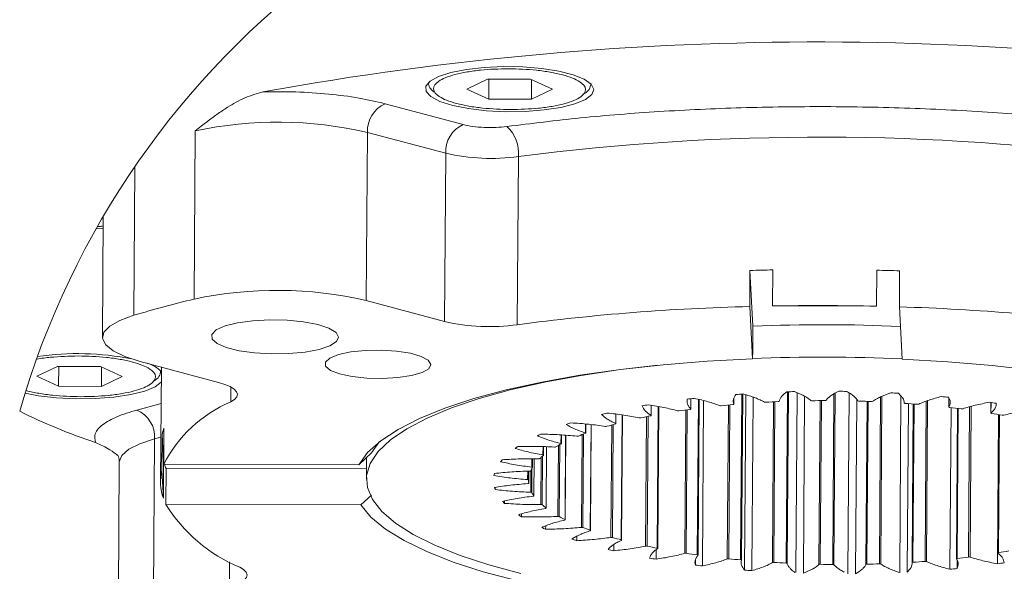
# Model space of a CAD drawing. Header units: millimetres. Extents: x 35 to 405, y 37 to 275.
# Tile 23 of 27: x 339 to 379, y 94 to 117. Entities that reach past the tile are written whole.
import ezdxf

# ---------------------------------------------------------------- set-up
doc = ezdxf.new("R2010")
doc.units = ezdxf.units.MM

msp = doc.modelspace()

# ---------------------------------------------------------------- linework, layer by layer
at = {"color": 7, "linetype": 'Continuous', "lineweight": 18}
for p, q in [((357.394, 113.7628), (358.2301, 114.1588)), ((358.2301, 114.1588), (359.9448, 114.1542)), ((358.2727, 113.3622), (358.2783, 114.1587)), ((359.9448, 114.1542), (360.8235, 113.7536)), ((359.9929, 114.1322), (359.9875, 113.3576)), ((355.8606, 114.0251), (355.8602, 113.9738)), ((358.2727, 113.3622), (357.394, 113.7628)), ((360.8235, 113.7536), (359.9875, 113.3576)), ((362.36, 113.928), (362.3604, 113.9793)), ((359.9875, 113.3576), (358.2727, 113.3622)), ((354.1167, 113.1742), (357.252, 112.3369)), ((346.46, 105.3408), (346.5076, 112.0844)), ((353.3656, 105.2795), (353.4131, 112.0231)), ((356.5484, 111.1858), (353.4131, 112.0231)), ((356.5484, 111.1858), (356.5009, 104.4422)), ((359.4665, 111.0559), (359.419, 104.3124)), ((344.0898, 110.6502), (344.0478, 104.6911)), ((342.8249, 108.6579), (342.7907, 103.813)), ((342.8215, 108.175), (342.5345, 108.1535)), ((368.7343, 105.0451), (368.7444, 106.4902)), ((368.7444, 106.4902), (368.8639, 104.2579)), ((369.662, 106.511), (369.6518, 105.0659)), ((373.8134, 105.0547), (373.8236, 106.4998)), ((374.7437, 106.474), (374.7335, 105.029)), ((356.5009, 104.4422), (353.3656, 105.2795)), ((368.8464, 102.9486), (368.7343, 105.0451)), ((369.6518, 105.0659), (373.8134, 105.0547)), ((374.7335, 105.029), (374.8457, 102.9325)), ((368.8639, 104.2579), (368.8571, 103.2945)), ((368.8571, 103.2945), (368.8464, 102.9486)), ((340.1555, 102.2487), (340.9916, 102.6446)), ((340.9916, 102.6446), (342.7064, 102.64)), ((341.0342, 101.8481), (341.0398, 102.6445)), ((342.7064, 102.64), (343.5851, 102.2394)), ((342.7545, 102.6181), (342.749, 101.8435)), ((344.3063, 102.8392), (347.4415, 102.0019)), ((341.0342, 101.8481), (340.1555, 102.2487)), ((343.5851, 102.2394), (342.749, 101.8435)), ((345.1519, 102.6134), (345.1196, 98.0318)), ((345.1216, 102.4138), (345.1219, 102.4651)), ((342.749, 101.8435), (341.0342, 101.8481)), ((368.406, 94.8709), (368.453, 101.5367)), ((368.5781, 101.507), (368.5285, 94.4772)), ((370.6328, 101.5888), (370.582, 94.384)), ((370.8856, 94.3479), (370.9356, 101.4456)), ((372.7223, 101.5786), (372.6711, 94.3242)), ((374.7975, 101.465), (374.7476, 94.3761)), ((364.7853, 100.6711), (364.7883, 101.0851)), ((366.3734, 100.932), (366.3763, 101.3452)), ((366.6626, 95.0731), (366.7066, 101.3163)), ((366.8397, 94.6441), (366.8864, 101.273)), ((368.824, 94.4546), (368.873, 101.4107)), ((372.9761, 94.3264), (373.0254, 101.3223)), ((375.0465, 94.3908), (375.0942, 101.1525)), ((375.2871, 101.1378), (375.2423, 94.7796)), ((376.7218, 101.378), (376.7192, 101.0089)), ((378.406, 101.1951), (378.403, 100.7718)), ((363.3704, 100.3472), (363.3731, 100.7335)), ((363.601, 95.6761), (363.6364, 100.6976)), ((365.0484, 95.3436), (365.0885, 101.0338)), ((376.808, 100.9895), (376.7624, 94.5125)), ((377.0616, 100.9588), (377.0191, 94.9352)), ((378.7105, 100.7112), (378.6684, 94.7304)), ((378.7191, 100.7097), (378.68, 95.1622)), ((362.1617, 99.968), (362.1643, 100.3338)), ((362.3545, 96.0626), (362.3845, 100.3117)), ((345.1728, 98.472), (345.183, 99.9171)), ((345.183, 99.9171), (345.2427, 98.801)), ((345.2566, 100.1633), (345.2465, 98.7182)), ((361.1876, 99.5423), (361.1901, 99.8959)), ((361.3381, 96.4943), (361.362, 99.8842)), ((344.8332, 92.9921), (344.8807, 99.7357)), ((353.902, 99.6282), (353.5732, 99.1775)), ((353.5732, 99.1775), (353.0635, 98.6972)), ((360.4709, 99.0801), (360.4734, 99.4278)), ((360.5756, 96.9609), (360.5929, 99.4237)), ((343.4667, 98.8134), (343.4192, 92.0698)), ((345.2427, 98.801), (345.2325, 97.3559)), ((345.2465, 98.7182), (353.0635, 98.6972)), ((353.3766, 98.9922), (353.3704, 98.1181)), ((360.0285, 98.5923), (360.0309, 98.9397)), ((360.0848, 97.4515), (360.0953, 98.9393)), ((345.2325, 97.3559), (345.1728, 98.472)), ((345.3326, 97.1093), (345.3427, 98.5543)), ((345.3427, 98.5543), (353.3734, 98.5327)), ((359.8706, 98.0902), (359.8731, 98.4441)), ((359.8773, 97.9546), (359.8807, 98.4443)), ((353.5696, 97.484), (353.1496, 97.0882)), ((358.5337, 97.7056), (358.5343, 97.7917)), ((353.1496, 97.0882), (345.3326, 97.1093)), ((358.9032, 97.1514), (358.9039, 97.2477)), ((359.5825, 96.6169), (359.5833, 96.729)), ((360.5556, 96.1144), (360.5566, 96.2524)), ((361.7999, 95.6558), (361.8011, 95.8351)), ((363.286, 95.2519), (363.2878, 95.5052)), ((364.9792, 94.912), (364.9818, 95.2919)), ((366.561, 94.899), (366.5594, 94.6785)), ((377.0484, 94.5393), (377.0507, 94.8737))]:
    msp.add_line(p, q, dxfattribs=at)
at = {"color": 8, "linetype": 'Continuous', "lineweight": 18}
for p, q in [((355.8602, 113.9743), (355.8679, 114.0318)), ((362.3532, 113.9861), (362.36, 113.9277)), ((345.1148, 102.472), (345.1216, 102.4136)), ((347.9383, 101.2198), (347.9425, 101.8139)), ((368.4182, 101.5343), (368.3713, 94.8839)), ((370.2438, 101.6248), (370.1954, 94.7552)), ((370.2374, 94.7427), (370.2859, 101.626)), ((372.1128, 101.5361), (372.0647, 94.7022)), ((372.1131, 94.6916), (372.1616, 101.5632)), ((373.989, 94.7176), (374.0364, 101.4437)), ((344.1704, 100.8906), (345.1416, 101.1523)), ((364.7841, 101.0858), (364.7812, 100.6764)), ((365.0674, 101.0378), (365.0273, 95.3547)), ((366.3746, 101.345), (366.3717, 100.9354)), ((366.679, 101.3225), (366.635, 95.0853)), ((367.8797, 101.0949), (367.8362, 94.9262)), ((367.8951, 94.931), (367.9386, 101.1003)), ((368.0987, 101.359), (368.097, 101.1252)), ((369.69, 101.2208), (369.6446, 94.7753)), ((369.6998, 94.7824), (369.7452, 101.2234)), ((371.5572, 101.2704), (371.5109, 94.6996)), ((371.5612, 94.7089), (371.6075, 101.2707)), ((373.4376, 101.2425), (373.3915, 94.7009)), ((373.4357, 94.7122), (373.4817, 101.2409)), ((373.9824, 101.4228), (373.9352, 94.7262)), ((375.2794, 94.7923), (375.3241, 101.1349)), ((375.8085, 101.2519), (375.7632, 94.8266)), ((375.821, 94.8203), (375.8665, 101.2728)), ((376.7198, 101.0109), (376.7224, 101.3768)), ((377.5663, 94.9972), (377.6089, 101.0426)), ((378.4053, 100.7758), (378.4083, 101.1948)), ((363.3654, 100.7346), (363.3627, 100.3544)), ((363.6212, 100.6997), (363.5859, 95.6858)), ((366.1688, 100.8955), (366.1283, 95.1489)), ((366.1894, 95.1512), (366.23, 100.9041)), ((377.049, 94.9472), (377.0914, 100.9551)), ((377.5483, 101.0267), (377.5058, 95.0011)), ((378.7031, 95.1733), (378.7421, 100.7056)), ((362.152, 100.3349), (362.1495, 99.9769)), ((362.3743, 100.3129), (362.3444, 96.0708)), ((363.2023, 100.2959), (363.1706, 95.7869)), ((363.2319, 95.7842), (363.2638, 100.3129)), ((364.5974, 100.6272), (364.5609, 95.4381)), ((364.6228, 95.4378), (364.6594, 100.6396)), ((361.1723, 99.8971), (361.1699, 99.5526)), ((361.356, 99.8846), (361.3321, 96.5007)), ((362.0163, 99.909), (361.9901, 96.1874)), ((362.0493, 96.1821), (362.0757, 99.9316)), ((345.1321, 99.8034), (344.8807, 99.7357)), ((361.067, 99.4741), (361.047, 96.63)), ((361.1027, 96.6224), (361.123, 99.5048)), ((360.4494, 99.4284), (360.447, 99.0917)), ((360.59, 99.4238), (360.5727, 96.9654)), ((360.0001, 98.9399), (359.9977, 98.6049)), ((360.0944, 98.9393), (360.0839, 97.454)), ((360.3768, 98.9974), (360.3634, 97.1044)), ((360.4144, 97.0946), (360.4281, 99.0423)), ((359.835, 98.4427), (359.8326, 98.1035)), ((359.8807, 98.4443), (359.8772, 97.9551)), ((359.9615, 98.4657), (359.9554, 97.5994)), ((360.0005, 97.5877), (360.0073, 98.5551)), ((347.8868, 94.8078), (347.8798, 93.8128))]:
    msp.add_line(p, q, dxfattribs=at)
at = {"color": 7, "linetype": 'Continuous', "lineweight": 18, "flags": 128}
for points in [[(362.3812, 113.9581), (362.4833, 113.7491), (362.4035, 113.5406), (362.1461, 113.3439), (361.725, 113.1695), (361.1628, 113.0268), (360.4898, 112.9236), (359.7425, 112.8653), (358.9609, 112.8552), (358.1873, 112.8938), (357.4634, 112.9789), (356.8282, 113.1061), (356.316, 113.2685), (355.9543, 113.4572), (355.7626, 113.6621), (355.7514, 113.8723), (355.9211, 114.0763), (356.2627, 114.2631), (356.7578, 114.4227), (357.3795, 114.5465), (358.0945, 114.6278), (358.8642, 114.6622), (359.6471, 114.6479), (360.4009, 114.5856), (361.0851, 114.4787), (361.6627, 114.333), (362.1027, 114.1563), (362.3812, 113.9581)], [(344.0478, 104.6911), (343.4876, 104.4886), (343.0832, 104.2603), (342.8492, 104.0146), (342.7942, 103.7603), (342.9201, 103.5066), (343.2224, 103.2628), (343.6901, 103.0376), (344.3063, 102.8392)], [(352.1528, 104.0045), (352.2572, 103.8197), (352.1725, 103.6355), (351.905, 103.4654), (351.4746, 103.3222), (350.913, 103.2163), (350.2621, 103.1557), (349.57, 103.1448), (348.8882, 103.1846), (348.2671, 103.2719), (347.7528, 103.4004), (347.3835, 103.5605), (347.1866, 103.7403), (347.1766, 103.9265), (347.3544, 104.1053), (347.7066, 104.2635), (348.2073, 104.3892), (348.8192, 104.4732), (349.497, 104.5093), (350.1905, 104.4947), (350.8481, 104.4306), (351.4211, 104.3217), (351.867, 104.176), (352.1528, 104.0045)], [(355.8526, 102.8878), (355.956, 102.7196), (355.8706, 102.5519), (355.6039, 102.3996), (355.1798, 102.2762), (354.6359, 102.1928), (354.0204, 102.1567), (353.3882, 102.1711), (352.7953, 102.2347), (352.2944, 102.3419), (351.9301, 102.4832), (351.7348, 102.6461), (351.7257, 102.8159), (351.9037, 102.9777), (352.253, 103.1171), (352.7425, 103.2217), (353.3287, 103.2822), (353.9596, 103.2932), (354.5791, 103.2537), (355.1321, 103.1673), (355.5696, 103.0416), (355.8526, 102.8878)], [(353.0635, 98.6972), (353.416, 99.185), (353.9435, 99.6602), (354.6411, 100.1185), (355.5021, 100.5554), (356.5185, 100.967), (357.6809, 101.3493), (358.9784, 101.6988), (360.3988, 102.0122), (361.9288, 102.2866), (363.5541, 102.5194), (365.2596, 102.7084), (367.0292, 102.852), (368.8464, 102.9486)], [(359.5669, 94.3342), (358.2814, 94.6849), (357.125, 95.0663), (356.1086, 95.4751), (355.2418, 95.9073), (354.5325, 96.3588), (353.9874, 96.8256), (353.6117, 97.3033), (353.4087, 97.7872), (353.3804, 98.2731), (353.5271, 98.7563), (353.8475, 99.2322), (354.3384, 99.6966), (354.9953, 100.1449), (355.8121, 100.5732), (356.7812, 100.9772), (357.8935, 101.3533), (359.1386, 101.698), (360.5049, 102.0081), (361.9797, 102.2805), (363.5492, 102.5129), (365.0551, 102.6885)], [(374.8457, 102.9325), (376.6738, 102.826), (378.4593, 102.6729), (380.1855, 102.4746), (381.8362, 102.233), (383.396, 101.9502), (384.8504, 101.6291), (386.1856, 101.2725), (387.3893, 100.8838), (388.4501, 100.4667), (389.3581, 100.025), (390.1049, 99.5629), (390.6834, 99.0847), (391.0883, 98.5948)], [(345.1476, 102.0066), (344.9077, 101.8297), (344.4865, 101.6553), (343.9243, 101.5127), (343.2514, 101.4094), (342.504, 101.3512), (341.7224, 101.3411), (340.9489, 101.3796), (340.225, 101.4648), (339.6907, 101.5718)], [(347.4415, 102.0019), (347.7013, 101.921), (347.9115, 101.8304), (348.0669, 101.7324), (348.1635, 101.6295), (348.1991, 101.5242), (348.1728, 101.4191), (348.0851, 101.3168), (347.9383, 101.2198)], [(368.097, 101.1252), (368.0972, 101.123), (368.0959, 101.1208), (368.0933, 101.1187), (368.0895, 101.1167), (368.0844, 101.115), (368.0784, 101.1135), (368.0714, 101.1123), (368.0638, 101.1114)], [(374.9649, 101.1618), (374.957, 101.1625), (374.9496, 101.1636), (374.943, 101.165), (374.9373, 101.1667), (374.9327, 101.1686), (374.9293, 101.1706), (374.9272, 101.1728), (374.9265, 101.1751)], [(364.7812, 100.6764), (364.7839, 100.6743), (364.7852, 100.6721), (364.7851, 100.6699), (364.7837, 100.6677), (364.7809, 100.6656), (364.7768, 100.6636), (364.7716, 100.6619), (364.7654, 100.6605)], [(366.3717, 100.9354), (366.3732, 100.9332), (366.3732, 100.931), (366.3719, 100.9288), (366.3692, 100.9267), (366.3652, 100.9247), (366.3601, 100.923), (366.3539, 100.9215), (366.3469, 100.9204)], [(376.7503, 100.9962), (376.7429, 100.9973), (376.7362, 100.9987), (376.7304, 101.0003), (376.7257, 101.0022), (376.7223, 101.0043), (376.7201, 101.0064), (376.7193, 101.0087), (376.7198, 101.0109)], [(378.4273, 100.7601), (378.4205, 100.7615), (378.4146, 100.7631), (378.4098, 100.765), (378.4062, 100.767), (378.4039, 100.7692), (378.403, 100.7714), (378.4035, 100.7736), (378.4053, 100.7758)], [(363.3627, 100.3544), (363.3665, 100.3524), (363.3691, 100.3503), (363.3703, 100.348), (363.3701, 100.3458), (363.3685, 100.3436), (363.3656, 100.3415), (363.3615, 100.3396), (363.3562, 100.3379)], [(362.1495, 99.9769), (362.1544, 99.975), (362.1581, 99.973), (362.1606, 99.9708), (362.1617, 99.9686), (362.1614, 99.9664), (362.1597, 99.9642), (362.1567, 99.9621), (362.1524, 99.9603)], [(361.1699, 99.5526), (361.1758, 99.551), (361.1806, 99.5492), (361.1843, 99.5471), (361.1866, 99.545), (361.1876, 99.5428), (361.1872, 99.5405), (361.1854, 99.5383), (361.1823, 99.5363)], [(360.447, 99.0917), (360.4537, 99.0904), (360.4596, 99.0887), (360.4643, 99.0868), (360.4678, 99.0848), (360.4701, 99.0826), (360.4709, 99.0804), (360.4704, 99.0782), (360.4685, 99.076)], [(359.9977, 98.6049), (360.0051, 98.6038), (360.0118, 98.6024), (360.0175, 98.6007), (360.0222, 98.5989), (360.0256, 98.5968), (360.0277, 98.5946), (360.0285, 98.5924), (360.0278, 98.5902)], [(359.8326, 98.1035), (359.8405, 98.1027), (359.8478, 98.1016), (359.8544, 98.1002), (359.8601, 98.0985), (359.8646, 98.0966), (359.8679, 98.0946), (359.8699, 98.0924), (359.8706, 98.0902)], [(359.8772, 97.9551), (359.8768, 97.9529), (359.875, 97.9507), (359.8719, 97.9486), (359.8676, 97.9468), (359.8621, 97.9451), (359.8556, 97.9438), (359.8484, 97.9427), (359.8406, 97.942)], [(362.8175, 93.384), (362.4017, 93.45), (360.8419, 93.7328), (359.3875, 94.0539), (358.0523, 94.4105), (356.8486, 94.7992), (355.7878, 95.2163), (354.8798, 95.658), (354.133, 96.1201), (353.5545, 96.5984), (353.1496, 97.0882)], [(360.0839, 97.454), (360.0848, 97.4518), (360.0842, 97.4496), (360.0823, 97.4474), (360.0791, 97.4454), (360.0747, 97.4435), (360.0691, 97.4419), (360.0626, 97.4405), (360.0553, 97.4395)], [(360.5727, 96.9654), (360.5748, 96.9632), (360.5756, 96.961), (360.5749, 96.9588), (360.5729, 96.9566), (360.5696, 96.9546), (360.565, 96.9527), (360.5594, 96.9511), (360.5528, 96.9498)], [(361.3321, 96.5007), (361.3355, 96.4986), (361.3375, 96.4964), (361.3381, 96.4942), (361.3373, 96.492), (361.3352, 96.4898), (361.3318, 96.4878), (361.3271, 96.486), (361.3214, 96.4844)], [(362.3444, 96.0708), (362.3489, 96.0689), (362.3521, 96.0668), (362.354, 96.0646), (362.3545, 96.0624), (362.3537, 96.0602), (362.3514, 96.058), (362.3479, 96.056), (362.3431, 96.0542)], [(363.5859, 95.6858), (363.5913, 95.6841), (363.5957, 95.6822), (363.5988, 95.6801), (363.6006, 95.6779), (363.601, 95.6756), (363.6, 95.6734), (363.5977, 95.6713), (363.594, 95.6693)], [(365.0273, 95.3547), (365.0337, 95.3533), (365.0391, 95.3515), (365.0433, 95.3496), (365.0464, 95.3475), (365.048, 95.3453), (365.0483, 95.343), (365.0472, 95.3408), (365.0448, 95.3387)], [(378.6827, 95.1578), (378.6807, 95.16), (378.68, 95.1622), (378.6807, 95.1644), (378.6828, 95.1666), (378.6862, 95.1686), (378.6908, 95.1704), (378.6965, 95.172), (378.7031, 95.1733)], [(366.635, 95.0853), (366.6422, 95.0841), (366.6485, 95.0826), (366.6538, 95.0809), (366.6579, 95.0789), (366.6608, 95.0768), (366.6624, 95.0746), (366.6626, 95.0723), (366.6613, 95.0701)], [(368.3713, 94.8839), (368.379, 94.883), (368.3861, 94.8818), (368.3923, 94.8802), (368.3975, 94.8785), (368.4016, 94.8765), (368.4043, 94.8744), (368.4058, 94.8721), (368.4059, 94.8699)], [(375.2423, 94.7792), (375.2428, 94.7815), (375.2447, 94.7836), (375.2478, 94.7857), (375.2523, 94.7875), (375.2578, 94.7892), (375.2643, 94.7905), (375.2715, 94.7916), (375.2794, 94.7923)], [(377.0199, 94.9327), (377.0191, 94.935), (377.0197, 94.9372), (377.0217, 94.9394), (377.025, 94.9414), (377.0295, 94.9432), (377.0351, 94.9449), (377.0417, 94.9462), (377.049, 94.9472)], [(348.293, 94.5924), (348.4502, 94.4947), (348.5488, 94.3919), (348.5865, 94.2866), (348.5621, 94.1814), (348.4764, 94.079), (348.3315, 93.9819), (348.131, 93.8924), (347.8798, 93.8128)]]:
    msp.add_lwpolyline(points, dxfattribs=at)
at = {"color": 8, "linetype": 'Continuous', "lineweight": 18, "flags": 128}
msp.add_lwpolyline([(344.8807, 99.7357), (344.2856, 99.5406), (343.8419, 99.3179), (343.5657, 99.0756), (343.4669, 98.8225), (343.4667, 98.8134)], dxfattribs=at)
at = {"color": 7, "linetype": 'Continuous', "lineweight": 18}
for centre, radius, start, end in [((372.0735, 91.4853), 33.9173, 15.22431, 163.9821), ((371.4143, -8.4751), 124.1243, 79.393619, 100.297863), ((356.309, 114.0411), 0.4537, 188.45942, 245.76521), ((361.9045, 113.9965), 0.4608, 287.9226, 351.41219), ((354.6012, 112.0874), 1.1898, 114.02566, 183.09967), ((349.8229, 96.5854), 15.8496, 76.90812, 102.07414), ((357.7365, 111.2502), 1.1898, 114.0253, 183.09992), ((358.0323, 111.1941), 1.4409, 354.49715, 47.65033), ((371.5701, 17.4791), 94.3563, 82.321516, 97.369966), ((358.3627, 119.1036), 8.123, 257.09391, 277.8098), ((371.4518, 7.4055), 99.1217, 91.034619, 91.565144), ((371.4902, 6.7444), 99.7826, 88.131499, 88.660013), ((349.7754, 89.8419), 15.8496, 76.90805, 102.0742), ((358.9163, 54.2961), 52.5426, 103.71363, 106.43811), ((370.9015, 17.9173), 87.1547, 91.424907, 97.570674), ((371.462, 4.5594), 100.5229, 88.659622, 91.031827), ((372.0032, 15.5084), 89.5622, 82.218281, 88.253101), ((358.3152, 112.3599), 8.1229, 257.09371, 277.81001), ((371.6768, 34.8803), 69.4346, 87.442276, 92.321806), ((341.7971, 92.2271), 10.9298, 78.56337, 98.48663), ((371.6677, 33.6085), 69.4058, 87.37602, 92.336602), ((344.2269, 101.4992), 1.3152, 45.37857, 74.60448), ((344.666, 102.4824), 0.4607, 287.922, 351.41223), ((371.5198, 56.5462), 45.0949, 93.87242, 94.24606), ((371.7656, 51.9825), 49.6656, 91.43035, 91.77986), ((371.7874, 50.7702), 50.8781, 89.06808, 89.41186), ((371.8812, 53.0781), 48.5682, 86.68195, 87.03699), ((372.2949, 58.2146), 43.4147, 84.16399, 84.54688), ((350.0353, 96.2643), 5.381, 112.93598, 152.86784), ((369.7522, 70.8466), 30.6804, 99.5285, 100.00998), ((370.8596, 63.2736), 38.3346, 96.51789, 96.9347), ((367.5747, 101.212), 0.1459, 253.27927, 276.84891), ((371.3711, 63.3074), 37.9484, 94.99977, 95.71507), ((369.3706, 101.3276), 0.1232, 249.14802, 275.63971), ((371.7362, 58.3439), 42.9257, 92.484, 93.14297), ((369.8829, 101.2796), 0.0508, 261.92453, 311.46627), ((371.2289, 101.3631), 0.096, 243.57458, 275.09762), ((371.8203, 55.8446), 45.4266, 90.10081, 90.7352), ((371.7486, 101.3471), 0.0765, 263.83746, 300.84045), ((373.106, 101.3208), 0.0683, 235.60837, 275.69769), ((371.8346, 56.1484), 45.1226, 87.74027, 88.37683), ((373.6247, 101.3398), 0.1045, 264.01473, 293.73626), ((372.0297, 59.5395), 41.7256, 85.29499, 85.96615), ((375.4676, 101.2544), 0.1307, 263.24501, 288.67009), ((373.2161, 65.5335), 36.0373, 81.37747, 81.81166), ((349.8845, 121.7813), 23.3828, 243.55995, 251.63083), ((343.7074, 99.8099), 1.1757, 356.38132, 66.81013), ((368.0837, 79.047), 22.3106, 103.13599, 103.73073), ((369.2898, 77.4131), 23.6836, 101.0133, 101.99208), ((365.8838, 101.0159), 0.1605, 256.49799, 278.55129), ((370.5664, 70.0364), 31.1708, 97.77982, 98.59548), ((372.5942, 65.1502), 36.0862, 82.64694, 83.38636), ((377.234, 101.0893), 0.1512, 261.87192, 284.86079), ((373.6432, 72.1946), 28.9634, 79.6363, 80.49249), ((378.8818, 100.8459), 0.1629, 260.03008, 281.86554), ((365.9638, 86.6278), 14.4368, 107.73279, 108.53103), ((367.5865, 84.5393), 16.3552, 104.99032, 106.24309), ((364.3383, 100.7416), 0.1647, 259.05548, 280.7239), ((347.3005, 99.4176), 2.1757, 159.95632, 166.72761), ((363.7983, 92.2405), 8.4177, 114.05274, 115.19497), ((365.6493, 90.4666), 10.1172, 110.22106, 111.94651), ((362.9751, 100.3951), 0.1577, 261.10349, 283.43359), ((363.7312, 94.6743), 5.4896, 117.66605, 120.2605), ((361.8273, 99.9853), 0.1407, 262.68626, 286.85366), ((361.813, 95.8526), 4.2914, 123.51408, 125.30052), ((362.1254, 97.0492), 2.6179, 129.26634, 133.51443), ((360.9224, 99.5247), 0.1167, 263.77238, 291.27152), ((347.5737, 99.6041), 2.4656, 201.05817, 205.19932), ((360.2968, 97.6116), 1.9621, 138.95971, 141.97091), ((360.2821, 99.0267), 0.0889, 264.06686, 297.34602), ((347.1135, 98.0162), 1.9935, 166.78289, 199.34382), ((359.515, 98.0645), 1.0519, 164.37721, 168.94465), ((359.9211, 98.5068), 0.0618, 263.06978, 306.13315), ((361.072, 97.9542), 1.2225, 148.65749, 155.72196), ((360.7555, 98.0662), 0.8852, 178.4462, 187.20703), ((359.6063, 98.1107), 1.1466, 196.38607, 200.69372), ((359.9622, 97.5329), 0.0669, 55.08644, 95.77917), ((361.2293, 98.2619), 1.4017, 208.75023, 215.19652), ((350.7082, 100.4329), 6.3201, 211.72736, 247.53325), ((360.5465, 98.7362), 2.283, 221.23624, 223.9619), ((360.3718, 97.0103), 0.0945, 63.21471, 95.10743), ((362.4222, 99.3927), 3.0516, 228.85743, 232.69473), ((362.2127, 100.8106), 4.9503, 236.27898, 237.90423), ((361.0588, 96.5087), 0.1218, 68.89021, 95.59107), ((364.1558, 102.1009), 6.2718, 240.86942, 243.24213), ((364.3428, 104.8549), 9.5257, 245.52368, 246.57345), ((362.0071, 96.0434), 0.145, 73.10236, 96.7656), ((366.1509, 106.6096), 11.2052, 248.52786, 250.14102), ((366.6157, 110.9026), 15.9893, 251.72743, 252.4707), ((363.1941, 95.6287), 0.1599, 76.34313, 98.45712), ((368.1529, 112.8099), 17.7227, 253.87898, 255.06683), ((368.6837, 118.3299), 23.7009, 256.26241, 256.83568), ((364.5912, 95.276), 0.1648, 78.93946, 100.59178), ((369.8885, 120.0541), 25.1732, 257.92583, 258.8658), ((366.1647, 94.9948), 0.1584, 81.00677, 103.27314), ((371.2034, 127.5436), 32.7781, 261.20106, 261.98841), ((374.2346, 122.3816), 27.5728, 279.32661, 280.21025), ((370.4253, 126.7629), 32.3132, 259.83165, 260.29695), ((367.8769, 94.7902), 0.142, 82.62506, 106.63691), ((371.9978, 134.0054), 39.2892, 264.00609, 264.70392), ((369.6869, 94.665), 0.1181, 83.72461, 111.00835), ((372.343, 138.4326), 43.7302, 266.53472, 267.18509), ((370.2019, 94.7001), 0.0555, 50.21119, 96.69739), ((372.4352, 139.3508), 44.6498, 271.28397, 271.92519), ((373.9453, 94.6168), 0.1099, 66.57885, 95.27373), ((372.6318, 135.524), 40.8177, 273.71898, 274.39983), ((375.7778, 94.6921), 0.1353, 71.35339, 96.17612), ((373.1956, 129.5854), 34.8519, 276.34794, 277.10411), ((377.5263, 94.848), 0.1544, 74.99131, 97.64223), ((373.8629, 129.0744), 34.6786, 277.96518, 278.40969), ((371.5819, 134.5167), 40.1536, 262.81455, 263.21745), ((372.2453, 141.172), 46.8425, 265.44901, 265.81148), ((371.5519, 94.619), 0.0904, 84.06932, 116.97529), ((372.4186, 140.3854), 45.6846, 268.92459, 269.55609), ((372.0721, 94.6207), 0.0819, 59.9686, 95.21741), ((373.4282, 94.6496), 0.0631, 83.17276, 125.57331), ((372.9322, 136.8945), 42.5547, 275.1639, 275.55064)]:
    msp.add_arc(centre, radius, start, end, dxfattribs=at)
for points, knots in [([(359.1525, 112.9403), (358.7766, 112.951), (358.2154, 112.9671), (357.4919, 113.0697), (357.0087, 113.1701), (356.6044, 113.3012), (356.2756, 113.4477), (355.9529, 113.7555), (356.2399, 114.0872), (356.5578, 114.2288), (356.947, 114.3587), (357.4198, 114.4558), (358.1347, 114.5548), (358.6911, 114.5675), (359.065, 114.5761)], [0, 0, 0, 0, 0.1718338, 0.2565446, 0.3335099, 0.3981617, 0.4478534, 0.5056975, 0.560554, 0.6080161, 0.67054, 0.7457267, 0.829149, 1, 1, 1, 1]), ([(359.065, 114.5761), (359.4409, 114.5653), (360.0021, 114.5493), (360.7256, 114.4467), (361.2088, 114.3463), (361.6132, 114.2152), (361.9419, 114.0687), (362.2646, 113.7609), (361.9776, 113.4292), (361.6597, 113.2876), (361.2705, 113.1577), (360.7977, 113.0605), (360.0828, 112.9616), (359.5264, 112.9489), (359.1525, 112.9403)], [0, 0, 0, 0, 0.1718342, 0.2565444, 0.3335097, 0.3981618, 0.4478535, 0.505698, 0.5605542, 0.6080163, 0.6705403, 0.745727, 0.8291486, 1, 1, 1, 1]), ([(346.5076, 112.0844), (346.6649, 112.2081), (346.9516, 112.4336), (347.3833, 112.7524), (347.8813, 113.0845), (348.4812, 113.4335), (348.9799, 113.5785), (349.2252, 113.6498)], [0, 0, 0, 0, 0.1899041, 0.3461807, 0.5088965, 0.7584286, 1, 1, 1, 1]), ([(349.2252, 113.6498), (349.6637, 113.6536), (350.5426, 113.6612), (351.8293, 113.573), (353.0269, 113.4277), (353.7718, 113.2544), (354.1167, 113.1742)], [0, 0, 0, 0, 0.2668328, 0.5347564, 0.7845798, 1, 1, 1, 1]), ([(359.0029, 112.259), (359.984, 112.3812), (362.0105, 112.6337), (365.1443, 112.8773), (368.4201, 113.0306), (371.7735, 113.0749), (375.1327, 113.0124), (378.4257, 112.8412), (381.5871, 112.5802), (383.6355, 112.3175), (384.6291, 112.19)], [0, 0, 0, 0, 0.1153997, 0.2383786, 0.3668082, 0.4981869, 0.6298057, 0.7589443, 0.8830687, 1, 1, 1, 1]), ([(357.252, 112.3369), (357.3763, 112.3097), (357.6515, 112.2494), (358.0936, 112.2163), (358.5542, 112.2117), (358.8586, 112.2438), (359.0029, 112.259)], [0, 0, 0, 0, 0.21649774, 0.47915766, 0.75312221, 1, 1, 1, 1]), ([(340.145, 102.9288), (340.1517, 102.9302), (340.3365, 102.9707), (340.8975, 103.0339), (341.4532, 103.0507), (341.8265, 103.0619)], [0, 0, 0, 0, 0.0120356, 0.3361682, 1, 1, 1, 1]), ([(341.8265, 103.0619), (342.2024, 103.0512), (342.7637, 103.0351), (343.4872, 102.9325), (343.9704, 102.8322), (344.3747, 102.701), (344.7035, 102.5545), (345.0262, 102.2467), (344.7392, 101.915), (344.4213, 101.7735), (344.0321, 101.6436), (343.5592, 101.5464), (342.8443, 101.4474), (342.2879, 101.4347), (341.9141, 101.4261)], [0, 0, 0, 0, 0.1718338, 0.2565451, 0.3335094, 0.3981623, 0.4478539, 0.5056981, 0.5605543, 0.6080167, 0.6705411, 0.7457268, 0.829149, 1, 1, 1, 1]), ([(341.9141, 101.4261), (341.5378, 101.436), (340.976, 101.4508), (340.2551, 101.5592), (339.8978, 101.6211), (339.731, 101.676), (339.7241, 101.6783)], [0, 0, 0, 0, 0.5101439, 0.7616318, 0.9901268, 1, 1, 1, 1]), ([(368.097, 101.1252), (368.0872, 101.1579), (368.0678, 101.2225), (368.0779, 101.3662), (368.139, 101.4558), (368.1809, 101.5173)], [0, 0, 0, 0, 0.2428302, 0.4797611, 1, 1, 1, 1]), ([(368.4743, 101.5382), (368.5577, 101.514), (368.7182, 101.4676), (368.9439, 101.3879), (369.146, 101.3057), (369.2684, 101.2426), (369.3267, 101.2125)], [0, 0, 0, 0, 0.2850015, 0.548157, 0.7849022, 1, 1, 1, 1]), ([(369.9166, 101.2415), (369.9261, 101.2751), (369.9462, 101.346), (370.0419, 101.4863), (370.148, 101.567), (370.2231, 101.6241)], [0, 0, 0, 0, 0.2078397, 0.4392465, 1, 1, 1, 1]), ([(370.5259, 101.6326), (370.5946, 101.6056), (370.7254, 101.5541), (370.9043, 101.4664), (371.0581, 101.3774), (371.1452, 101.3092), (371.1861, 101.2771)], [0, 0, 0, 0, 0.2940643, 0.5596674, 0.7929801, 1, 1, 1, 1]), ([(371.7878, 101.2815), (371.8166, 101.3143), (371.8786, 101.3849), (372.0494, 101.5157), (372.202, 101.5919), (372.3097, 101.6456)], [0, 0, 0, 0, 0.2041677, 0.4385744, 1, 1, 1, 1]), ([(372.6149, 101.6416), (372.6674, 101.6123), (372.7663, 101.5573), (372.8944, 101.4635), (372.9972, 101.369), (373.045, 101.2978), (373.0674, 101.2645)], [0, 0, 0, 0, 0.3024174, 0.569108, 0.7984795, 1, 1, 1, 1]), ([(373.6667, 101.2442), (373.7139, 101.2753), (373.8143, 101.3414), (374.0539, 101.4615), (374.2529, 101.5321), (374.3918, 101.5813)], [0, 0, 0, 0, 0.2111983, 0.4493901, 1, 1, 1, 1]), ([(374.6923, 101.5648), (374.7276, 101.534), (374.7938, 101.4763), (374.8687, 101.3777), (374.9172, 101.2773), (374.9235, 101.2084), (374.9265, 101.1751)], [0, 0, 0, 0, 0.2992259, 0.5601077, 0.7876461, 1, 1, 1, 1]), ([(375.5095, 101.1305), (375.5737, 101.1591), (375.7086, 101.2191), (376.0108, 101.3267), (376.2532, 101.3894), (376.4207, 101.4328)], [0, 0, 0, 0, 0.2192041, 0.4605425, 1, 1, 1, 1]), ([(364.7812, 100.6764), (364.7361, 100.7066), (364.6515, 100.7631), (364.5145, 100.8806), (364.4557, 100.9915), (364.4194, 101.0599)], [0, 0, 0, 0, 0.3045347, 0.5707417, 1, 1, 1, 1]), ([(364.6734, 101.1037), (364.7804, 101.0871), (364.9895, 101.0546), (365.2921, 100.9962), (365.5767, 100.9331), (365.7581, 100.8838), (365.8464, 100.8598)], [0, 0, 0, 0, 0.2707732, 0.5295088, 0.7712503, 1, 1, 1, 1]), ([(366.3717, 100.9354), (366.3441, 100.9668), (366.292, 101.0257), (366.2209, 101.1557), (366.2271, 101.2606), (366.2311, 101.3278)], [0, 0, 0, 0, 0.2902867, 0.5458865, 1, 1, 1, 1]), ([(366.5081, 101.3605), (366.6044, 101.3398), (366.7913, 101.2998), (367.0585, 101.2299), (367.3046, 101.1564), (367.4586, 101.0997), (367.5328, 101.0723)], [0, 0, 0, 0, 0.2772569, 0.5380534, 0.7775493, 1, 1, 1, 1]), ([(376.7094, 101.4042), (376.727, 101.3721), (376.7608, 101.3103), (376.7785, 101.2071), (376.7662, 101.1042), (376.7357, 101.0427), (376.7198, 101.0109)], [0, 0, 0, 0, 0.2636262, 0.5066472, 0.7442365, 1, 1, 1, 1]), ([(377.2728, 100.9432), (377.3524, 100.9686), (377.5178, 101.0213), (377.8755, 101.1144), (378.1564, 101.1672), (378.3488, 101.2034)], [0, 0, 0, 0, 0.2262584, 0.4701331, 1, 1, 1, 1]), ([(378.6189, 101.1635), (378.6177, 101.1301), (378.615, 101.0611), (378.5714, 100.9604), (378.5014, 100.8627), (378.4388, 100.8061), (378.4053, 100.7758)], [0, 0, 0, 0, 0.217483, 0.4488324, 0.7049819, 1, 1, 1, 1]), ([(342.5157, 99.59), (342.4949, 99.7122), (342.4475, 99.9913), (342.8411, 100.3659), (343.4099, 100.6627), (343.896, 100.8084), (344.1704, 100.8906)], [0, 0, 0, 0, 0.1523401, 0.3479026, 0.6319392, 1, 1, 1, 1]), ([(363.3627, 100.3544), (363.3008, 100.3826), (363.1835, 100.4361), (362.9827, 100.5468), (362.8626, 100.6537), (362.7881, 100.72)], [0, 0, 0, 0, 0.2982923, 0.5648717, 1, 1, 1, 1]), ([(363.0133, 100.7738), (363.1284, 100.7617), (363.3549, 100.7378), (363.6859, 100.6922), (364.0024, 100.6411), (364.2068, 100.6001), (364.307, 100.5799)], [0, 0, 0, 0, 0.2652201, 0.522153, 0.7657948, 1, 1, 1, 1]), ([(378.9153, 100.6865), (379.0084, 100.7082), (379.2001, 100.7528), (379.6046, 100.8294), (379.9179, 100.8706), (380.1309, 100.8987)], [0, 0, 0, 0, 0.2323009, 0.4782653, 1, 1, 1, 1]), ([(362.1495, 99.9769), (362.072, 100.0024), (361.9238, 100.0514), (361.6605, 100.1547), (361.4855, 100.2537), (361.3755, 100.316)], [0, 0, 0, 0, 0.2888338, 0.5530791, 1, 1, 1, 1]), ([(361.5667, 100.3786), (361.6872, 100.3713), (361.9259, 100.3567), (362.2775, 100.325), (362.6186, 100.2871), (362.841, 100.2551), (362.9507, 100.2393)], [0, 0, 0, 0, 0.2602941, 0.5156107, 0.7609291, 1, 1, 1, 1]), ([(361.1699, 99.5526), (361.0788, 99.5749), (360.9026, 99.618), (360.5809, 99.7111), (360.3572, 99.8005), (360.2148, 99.8574)], [0, 0, 0, 0, 0.2804231, 0.5421793, 1, 1, 1, 1]), ([(360.3674, 99.9273), (360.4905, 99.9249), (360.7359, 99.9202), (361.0998, 99.9031), (361.4575, 99.8795), (361.6926, 99.8569), (361.8094, 99.8458)], [0, 0, 0, 0, 0.2557581, 0.5095768, 0.7564321, 1, 1, 1, 1]), ([(343.4212, 99.0591), (343.3128, 99.1427), (343.034, 99.3575), (342.7123, 99.5018), (342.5157, 99.59)], [0, 0, 0, 0, 0.3890902, 1, 1, 1, 1]), ([(343.3805, 99.1041), (343.3877, 99.0941), (343.4198, 99.0499), (343.4596, 98.9505), (343.4589, 98.8582), (343.4585, 98.8086)], [0, 0, 0, 0, 0.1179163, 0.5257772, 1, 1, 1, 1]), ([(360.447, 99.0917), (360.3443, 99.1102), (360.144, 99.1461), (359.7706, 99.2264), (359.5043, 99.3046), (359.3332, 99.3549)], [0, 0, 0, 0, 0.2734128, 0.5329743, 1, 1, 1, 1]), ([(359.4436, 99.4305), (359.5665, 99.4332), (359.8127, 99.4386), (360.1805, 99.4365), (360.5464, 99.4276), (360.7887, 99.415), (360.9098, 99.4087)], [0, 0, 0, 0, 0.251424, 0.5038034, 0.7521213, 1, 1, 1, 1]), ([(359.9977, 98.6049), (359.8858, 98.619), (359.666, 98.6467), (359.249, 98.7119), (358.947, 98.7777), (358.7512, 98.8204)], [0, 0, 0, 0, 0.2674921, 0.5251512, 1, 1, 1, 1]), ([(358.8169, 98.8999), (358.9366, 98.9076), (359.178, 98.9231), (359.541, 98.936), (359.9067, 98.9421), (360.1504, 98.9395), (360.2729, 98.9382)], [0, 0, 0, 0, 0.2471274, 0.4980695, 0.7478337, 1, 1, 1, 1]), ([(358.502, 98.3478), (358.6158, 98.3604), (358.8466, 98.3859), (359.1964, 98.4135), (359.5531, 98.4344), (359.7926, 98.4418), (359.9137, 98.4455)], [0, 0, 0, 0, 0.2427038, 0.4921599, 0.7434134, 1, 1, 1, 1]), ([(359.8326, 98.1035), (359.714, 98.113), (359.4798, 98.1316), (359.0288, 98.1798), (358.6984, 98.2321), (358.4826, 98.2662)], [0, 0, 0, 0, 0.2623263, 0.5183019, 1, 1, 1, 1]), ([(358.5063, 97.7873), (358.6115, 97.8044), (358.8263, 97.8395), (359.1546, 97.8811), (359.4941, 97.9164), (359.7238, 97.9334), (359.8406, 97.942)], [0, 0, 0, 0, 0.2379873, 0.4858473, 0.7386818, 1, 1, 1, 1]), ([(359.9554, 97.5994), (359.833, 97.6039), (359.5898, 97.6129), (359.1152, 97.6426), (358.7643, 97.6806), (358.5337, 97.7056)], [0, 0, 0, 0, 0.2576438, 0.5120837, 1, 1, 1, 1]), ([(358.8297, 97.2314), (358.9238, 97.2528), (359.1174, 97.2968), (359.4166, 97.3513), (359.731, 97.4003), (359.9455, 97.4262), (360.0553, 97.4395)], [0, 0, 0, 0, 0.2327635, 0.4788416, 0.73342, 1, 1, 1, 1]), ([(360.3634, 97.1044), (360.2401, 97.1038), (359.9935, 97.1028), (359.5064, 97.113), (359.1433, 97.1361), (358.9032, 97.1514)], [0, 0, 0, 0, 0.25323883, 0.50622532, 1, 1, 1, 1]), ([(359.4646, 96.6932), (359.5454, 96.7183), (359.7131, 96.7706), (359.9763, 96.8367), (360.2582, 96.8981), (360.4526, 96.9322), (360.5528, 96.9498)], [0, 0, 0, 0, 0.2267988, 0.4707998, 0.7273559, 1, 1, 1, 1]), ([(361.047, 96.63), (360.9255, 96.6244), (360.6814, 96.6132), (360.1931, 96.6034), (359.8264, 96.6115), (359.5825, 96.6169)], [0, 0, 0, 0, 0.2489389, 0.5004982, 1, 1, 1, 1]), ([(360.3961, 96.1853), (360.4617, 96.2136), (360.5991, 96.2732), (360.8204, 96.3493), (361.0631, 96.4217), (361.2331, 96.463), (361.3214, 96.4844)], [0, 0, 0, 0, 0.21983017, 0.46131734, 0.72014909, 1, 1, 1, 1]), ([(361.9901, 96.1874), (361.8734, 96.1769), (361.6374, 96.1556), (361.1594, 96.1259), (360.7976, 96.119), (360.5556, 96.1144)], [0, 0, 0, 0, 0.244582, 0.4946925, 1, 1, 1, 1]), ([(361.6025, 95.7196), (361.6511, 95.7505), (361.7544, 95.8163), (361.9288, 95.9005), (362.1269, 95.9823), (362.2687, 96.0295), (362.3431, 96.0542)], [0, 0, 0, 0, 0.2118638, 0.45021778, 0.71156585, 1, 1, 1, 1]), ([(363.1706, 95.7869), (363.0614, 95.7717), (362.8393, 95.7407), (362.3826, 95.6915), (362.0343, 95.6702), (361.7999, 95.6558)], [0, 0, 0, 0, 0.2400041, 0.4885797, 1, 1, 1, 1]), ([(363.0553, 95.307), (363.0857, 95.3398), (363.1509, 95.4102), (363.2753, 95.5009), (363.4242, 95.5901), (363.5352, 95.6419), (363.594, 95.6693)], [0, 0, 0, 0, 0.2045132, 0.4390466, 0.7024021, 1, 1, 1, 1]), ([(364.5609, 95.4381), (364.4618, 95.4184), (364.2587, 95.3781), (363.8343, 95.3104), (363.5074, 95.2755), (363.286, 95.2519)], [0, 0, 0, 0, 0.2350173, 0.4819092, 1, 1, 1, 1]), ([(364.7207, 94.9572), (364.7318, 94.9908), (364.7553, 95.0621), (364.8271, 95.1591), (364.9239, 95.2542), (365.0026, 95.3092), (365.0448, 95.3387)], [0, 0, 0, 0, 0.2064177, 0.4375387, 0.6988448, 1, 1, 1, 1]), ([(366.1283, 95.1489), (366.0417, 95.1253), (365.8626, 95.0764), (365.4804, 94.9915), (365.1824, 94.9442), (364.9792, 94.912)], [0, 0, 0, 0, 0.2293923, 0.4743581, 1, 1, 1, 1]), ([(378.6827, 95.1578), (378.7191, 95.127), (378.7873, 95.0694), (378.8923, 94.9468), (378.9184, 94.8371), (378.9347, 94.7687)], [0, 0, 0, 0, 0.3016944, 0.5644373, 1, 1, 1, 1]), ([(366.5594, 94.6785), (366.5511, 94.7113), (366.5345, 94.7767), (366.5478, 94.8799), (366.5899, 94.9805), (366.6366, 95.0391), (366.6613, 95.0701)], [0, 0, 0, 0, 0.2379359, 0.4729845, 0.7204599, 1, 1, 1, 1]), ([(367.8362, 94.9262), (367.7641, 94.8992), (367.6134, 94.8426), (367.2825, 94.7421), (367.0201, 94.684), (366.8397, 94.6441)], [0, 0, 0, 0, 0.2228706, 0.4655405, 1, 1, 1, 1]), ([(368.5285, 94.4772), (368.502, 94.5087), (368.452, 94.568), (368.4048, 94.669), (368.3861, 94.7719), (368.3993, 94.8372), (368.4059, 94.8699)], [0, 0, 0, 0, 0.2859905, 0.53892386, 0.76931811, 1, 1, 1, 1]), ([(369.6446, 94.7753), (369.5887, 94.7453), (369.4706, 94.6821), (369.1988, 94.568), (368.9776, 94.5011), (368.824, 94.4546)], [0, 0, 0, 0, 0.2152809, 0.45513064, 1, 1, 1, 1]), ([(370.5463, 94.384), (370.5145, 94.4059), (370.4443, 94.4543), (370.3536, 94.5411), (370.2772, 94.6382), (370.2502, 94.7092), (370.2374, 94.7427)], [0, 0, 0, 0, 0.2402617, 0.5296129, 0.7780988, 1, 1, 1, 1]), ([(375.2423, 94.7792), (375.2426, 94.7459), (375.2431, 94.6775), (375.189, 94.5337), (375.1053, 94.4497), (375.0465, 94.3908)], [0, 0, 0, 0, 0.220677, 0.4529316, 1, 1, 1, 1]), ([(376.7624, 94.5125), (376.6722, 94.535), (376.4981, 94.5784), (376.2509, 94.6534), (376.0262, 94.7315), (375.8875, 94.7915), (375.821, 94.8203)], [0, 0, 0, 0, 0.2809522, 0.5428954, 0.7810899, 1, 1, 1, 1]), ([(377.0199, 94.9327), (377.0388, 94.9008), (377.075, 94.8396), (377.1078, 94.7014), (377.0721, 94.604), (377.0484, 94.5393)], [0, 0, 0, 0, 0.2690064, 0.5147382, 1, 1, 1, 1]), ([(378.6684, 94.7304), (378.5665, 94.7491), (378.3679, 94.7855), (378.0821, 94.8498), (377.816, 94.9183), (377.6478, 94.9715), (377.5663, 94.9972)], [0, 0, 0, 0, 0.2738748, 0.5336042, 0.7742763, 1, 1, 1, 1]), ([(371.5109, 94.6996), (371.4727, 94.6675), (371.3911, 94.5988), (371.1851, 94.4732), (371.0091, 94.3996), (370.8856, 94.3479)], [0, 0, 0, 0, 0.207256, 0.4436114, 1, 1, 1, 1]), ([(372.5237, 94.3958), (372.5126, 94.4012), (372.4475, 94.4323), (372.3417, 94.4973), (372.2129, 94.5885), (372.1449, 94.6587), (372.1131, 94.6916)], [0, 0, 0, 0, 0.0727526, 0.4251157, 0.7309985, 1, 1, 1, 1]), ([(373.3915, 94.7009), (373.3722, 94.6675), (373.3309, 94.596), (373.1966, 94.4603), (373.0675, 94.3819), (372.9761, 94.3264)], [0, 0, 0, 0, 0.203454, 0.4360104, 1, 1, 1, 1]), ([(374.7476, 94.3761), (374.6712, 94.4017), (374.5252, 94.4509), (374.3224, 94.5348), (374.144, 94.6206), (374.0388, 94.6865), (373.989, 94.7176)], [0, 0, 0, 0, 0.2894018, 0.5538116, 0.7889305, 1, 1, 1, 1])]:
    msp.add_open_spline(points, degree=3, knots=knots, dxfattribs=at)
at = {"color": 8, "linetype": 'Continuous', "lineweight": 18}
msp.add_open_spline([(342.8222, 108.2743), (342.7719, 108.2659), (342.6946, 108.2531), (342.6163, 108.2505), (342.5889, 108.2496)], degree=3, knots=[0, 0, 0, 0, 0.6496045, 1, 1, 1, 1], dxfattribs=at)

doc.saveas('drawing.dxf')
